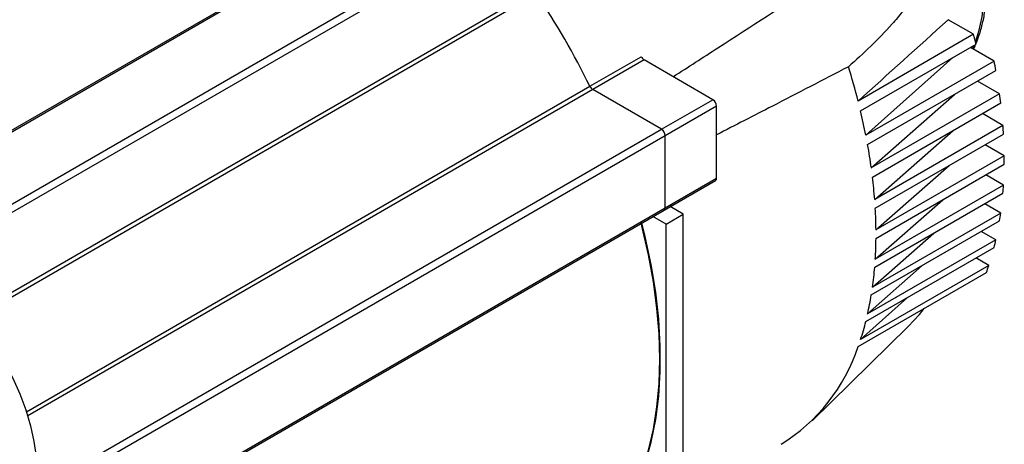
# Model space of a CAD drawing. Header units: millimetres. Extents: x 32176 to 34318, y 9875 to 11035.
# Tile 51 of 56: x 33544 to 33734, y 10838 to 10919. Entities that reach past the tile are written whole.
import ezdxf

# ---------------------------------------------------------------- set-up
doc = ezdxf.new("R2010")
doc.units = ezdxf.units.MM

msp = doc.modelspace()

# ---------------------------------------------------------------- linework, layer by layer
at = {"color": 7, "linetype": 'Continuous', "lineweight": 25}
for p, q in [((33524, 10873.23), (33642.79, 10941.81)), ((33643.5, 10940.58), (33524.7, 10872)), ((33593.22, 10927.41), (33511.48, 10880.22)), ((33593.15, 10927.03), (33511.98, 10880.17)), ((33534.5, 10862.32), (33643.5, 10925.24)), ((33643.77, 10924.45), (33535.07, 10861.69)), ((33728.08, 10916.65), (33723.19, 10919.47)), ((33728.08, 10916.65), (33705.8, 10903.79)), ((33706.28, 10901.88), (33728.55, 10914.74)), ((33732.04, 10911.5), (33727.49, 10914.13)), ((33728.12, 10914.5), (33727.88, 10913.9)), ((33654.05, 10906.63), (33663.95, 10912.34)), ((33664.51, 10911.71), (33654.61, 10906)), ((33677.79, 10904.04), (33664.51, 10911.71)), ((33707.29, 10897.21), (33724.07, 10912.15)), ((33732.04, 10911.5), (33707.29, 10897.21)), ((33707.64, 10895.38), (33732.39, 10909.67)), ((33545.35, 10843.87), (33654.05, 10906.63)), ((33654.61, 10906), (33545.61, 10843.07)), ((33667.89, 10898.33), (33654.61, 10906)), ((33733.1, 10905.17), (33728.85, 10907.63)), ((33667.89, 10898.33), (33677.79, 10904.04)), ((33733.1, 10905.17), (33708.35, 10890.88)), ((33708.35, 10890.88), (33724.38, 10905.04)), ((33678.5, 10902.82), (33668.6, 10897.1)), ((33678.5, 10888.94), (33678.5, 10902.82)), ((33708.58, 10889.12), (33733.33, 10903.41)), ((33733.75, 10899.08), (33729.79, 10901.37)), ((33549.1, 10829.75), (33667.89, 10898.33)), ((33733.75, 10899.08), (33709, 10884.79)), ((33668.6, 10897.1), (33549.81, 10828.52)), ((33668.6, 10883.22), (33668.6, 10897.1)), ((33709, 10884.79), (33724.14, 10898.11)), ((33709.11, 10883.1), (33733.86, 10897.38)), ((33734, 10893.22), (33730.33, 10895.34)), ((33734, 10893.22), (33709.25, 10878.93)), ((33709.25, 10877.3), (33734, 10891.59)), ((33709.25, 10878.93), (33723.39, 10891.34)), ((33668.6, 10883.22), (33678.5, 10888.94)), ((33733.86, 10887.59), (33730.47, 10889.55)), ((33668.39, 10882.76), (33678.29, 10888.48)), ((33733.86, 10887.59), (33709.11, 10873.3)), ((33709, 10871.73), (33733.75, 10886.02)), ((33549.81, 10814.64), (33668.6, 10883.22)), ((33672.06, 10881.96), (33669.53, 10883.42)), ((33709.11, 10873.3), (33722.14, 10884.74)), ((33733.33, 10882.18), (33730.22, 10883.98)), ((33549.6, 10814.19), (33668.39, 10882.76)), ((33668.74, 10880.04), (33666.21, 10881.5)), ((33668.74, 10880.04), (33672.06, 10881.96)), ((33672.06, 10828.88), (33672.06, 10881.96)), ((33733.33, 10882.18), (33708.58, 10867.89)), ((33668.74, 10826.96), (33668.74, 10880.04)), ((33708.35, 10866.39), (33733.1, 10880.68)), ((33708.58, 10867.89), (33720.38, 10878.3)), ((33732.39, 10877.01), (33729.57, 10878.63)), ((33707.29, 10861.28), (33732.04, 10875.57)), ((33732.39, 10877.01), (33707.64, 10862.72)), ((33731.02, 10872.08), (33728.51, 10873.53)), ((33731.02, 10872.08), (33706.28, 10857.79)), ((33707.64, 10862.72), (33718.11, 10872.02)), ((33705.8, 10856.43), (33730.55, 10870.72)), ((33706.28, 10857.79), (33715.33, 10865.92)), ((33696.91, 10842.14), (33715.49, 10860.3))]:
    msp.add_line(p, q, dxfattribs=at)
at = {"color": 7, "linetype": 'Continuous', "lineweight": 25, "flags": 128}
for points in [[(33708.13, 10973.42), (33710.79, 10970.77), (33713.35, 10967.89), (33715.79, 10964.83), (33718.09, 10961.59), (33720.24, 10958.22), (33722.21, 10954.74), (33723.99, 10951.16), (33725.56, 10947.54), (33726.92, 10943.88), (33728.05, 10940.23), (33728.94, 10936.62), (33729.58, 10933.06), (33729.98, 10929.59), (33730.12, 10926.25), (33730, 10923.05), (33729.64, 10920.02), (33729.02, 10917.18), (33728.42, 10915.28)], [(33662.7, 10828.97), (33664.17, 10832.58), (33665.37, 10836.44), (33666.32, 10840.53), (33667, 10844.84), (33667.4, 10849.35), (33667.54, 10854.03), (33667.4, 10858.87), (33667, 10863.85), (33666.32, 10868.94), (33665.37, 10874.12), (33664.17, 10879.38), (33663.92, 10880.35)], [(33663.96, 10880.2), (33664.17, 10879.38), (33665.37, 10874.12), (33666.32, 10868.94), (33667, 10863.85), (33667.4, 10858.87), (33667.54, 10854.03), (33667.4, 10849.35), (33667, 10844.84), (33666.32, 10840.53), (33665.37, 10836.44), (33664.17, 10832.58), (33662.7, 10828.97)], [(33663.31, 10830.1), (33664.74, 10833.92), (33665.9, 10838.01), (33666.77, 10842.35), (33667.35, 10846.9), (33667.64, 10851.66), (33667.64, 10856.6), (33667.35, 10861.7), (33666.77, 10866.93), (33665.9, 10872.27), (33664.74, 10877.69), (33664.1, 10880.28)], [(33526.12, 10869.15), (33528.49, 10867.62), (33530.84, 10865.81), (33533.12, 10863.73), (33535.32, 10861.41), (33537.4, 10858.88), (33539.34, 10856.17), (33541.12, 10853.31), (33542.7, 10850.35), (33544.08, 10847.31), (33545.23, 10844.24), (33546.14, 10841.18), (33546.8, 10838.16), (33547.2, 10835.22), (33547.33, 10832.4)], [(33715.49, 10860.3), (33717.66, 10862.65), (33718.56, 10863.79)]]:
    msp.add_lwpolyline(points, dxfattribs=at)
at = {"color": 7, "linetype": 'Continuous', "lineweight": 25}
for centre, radius, start, end in [((33516.82, 10839.27), 152.87, 26.1412, 33.8588), ((33608.24, 10885.97), 123.7, 13.4501, 14.3593), ((33665.3, 10912.97), 1.49, 204.9831, 237.7074), ((33620.29, 10889.48), 113.9, 10.2071, 11.1452), ((33580.37, 10871.64), 129.49, 14.3751, 17.4103), ((33655.41, 10907.26), 1.49, 204.9831, 237.7074), ((33676.96, 10902.75), 1.54, 2.6055, 57.3945), ((33630.33, 10891.07), 103.74, 6.8289, 7.8111), ((33590.68, 10874.22), 118.86, 11.1548, 13.4595), ((33667.06, 10897.03), 1.54, 2.6055, 57.3945), ((33640.51, 10892.07), 93.51, 3.26, 4.3027), ((33600.53, 10876.07), 108.84, 7.8224, 10.2182), ((33650.56, 10892.4), 83.45, 359.4393, 0.5607), ((33678.02, 10888.88), 0.48, 304.0564, 7.2558), ((33610.67, 10877.37), 98.61, 4.3159, 6.842), ((33660.22, 10892.07), 73.78, 355.2967, 356.5178), ((33668.11, 10883.17), 0.493, 305.0133, 6.2988), ((33668.12, 10883.16), 0.48, 304.0564, 7.2558), ((33620.83, 10878.04), 88.43, 0.5761, 3.2754), ((33669.26, 10891.07), 64.68, 350.7499, 352.0957), ((33630.72, 10878.04), 78.54, 356.5359, 359.4573), ((33677.46, 10889.48), 56.33, 345.7017, 347.2017), ((33640.1, 10877.37), 69.14, 352.1168, 355.3177), ((33684.63, 10887.4), 48.86, 340.0371, 341.726), ((33648.74, 10876.07), 60.39, 347.2263, 350.7745), ((33656.45, 10874.22), 52.47, 341.7543, 345.73), ((33672.55, 10867.41), 35.02, 301.656, 341.7325)]:
    msp.add_arc(centre, radius, start, end, dxfattribs=at)
for points, knots in [([(33728.52, 10914.84), (33728.73, 10915.35), (33729.25, 10916.61), (33729.85, 10918.81), (33730.35, 10921.41), (33730.65, 10924.15), (33730.74, 10927), (33730.63, 10929.95), (33730.33, 10932.97), (33729.83, 10936.04), (33729.16, 10939.14), (33728.31, 10942.24), (33727.32, 10945.28), (33726.21, 10948.19), (33725.12, 10950.73), (33724.08, 10952.95), (33722.97, 10955.14), (33722.12, 10956.65), (33721.64, 10957.51)], [0, 0, 0, 0, 0.046518, 0.115746, 0.18504, 0.254307, 0.32347, 0.392457, 0.461216, 0.529666, 0.597677, 0.664999, 0.7311, 0.794622, 0.854274, 0.896779, 0.9416, 1, 1, 1, 1]), ([(33697.83, 10926.34), (33699.46, 10927.17), (33701.11, 10927.95), (33704.44, 10929.39), (33706.12, 10930.04), (33708.69, 10930.87), (33709.56, 10931.13), (33711.31, 10931.55), (33712.2, 10931.73), (33713.54, 10931.88), (33713.99, 10931.92), (33714.9, 10931.93), (33715.36, 10931.91), (33716.04, 10931.8), (33716.27, 10931.75), (33716.73, 10931.62), (33716.96, 10931.53), (33717.41, 10931.29), (33717.62, 10931.14), (33717.93, 10930.83), (33718.02, 10930.71), (33718.19, 10930.45), (33718.26, 10930.3), (33718.38, 10929.98), (33718.42, 10929.82), (33718.47, 10929.48), (33718.48, 10929.31), (33718.49, 10928.8), (33718.44, 10928.47), (33718.32, 10927.85), (33718.23, 10927.56), (33718.04, 10926.99), (33717.93, 10926.72), (33717.7, 10926.19), (33717.58, 10925.93), (33717.32, 10925.42), (33717.19, 10925.18), (33716.78, 10924.46), (33716.5, 10924), (33715.61, 10922.66), (33714.99, 10921.82), (33713.71, 10920.2), (33713.04, 10919.41), (33711.03, 10917.14), (33709.64, 10915.71), (33706.82, 10912.97), (33705.38, 10911.66), (33703.93, 10910.39)], [0, 0, 0, 0, 0.125, 0.125, 0.25, 0.25, 0.3125, 0.3125, 0.375, 0.375, 0.40625, 0.40625, 0.4375, 0.4375, 0.453125, 0.453125, 0.46875, 0.46875, 0.484375, 0.484375, 0.492188, 0.492188, 0.5, 0.5, 0.507813, 0.507813, 0.515625, 0.515625, 0.53125, 0.53125, 0.546875, 0.546875, 0.5625, 0.5625, 0.578125, 0.578125, 0.59375, 0.59375, 0.625, 0.625, 0.6875, 0.6875, 0.75, 0.75, 0.875, 0.875, 1, 1, 1, 1]), ([(33670.12, 10908.47), (33673, 10910.33), (33682.23, 10916.3), (33691.47, 10922.25), (33697.83, 10926.34)], [0, 0, 0, 0, 0.311638, 1, 1, 1, 1]), ([(33728.07, 10913.79), (33728.13, 10913.89), (33728.28, 10914.17), (33728.39, 10914.49), (33728.47, 10914.69)], [0, 0, 0, 0, 0.35708, 1, 1, 1, 1]), ([(33703.93, 10910.39), (33699.04, 10907.85), (33690.57, 10903.47), (33682.08, 10899.11), (33678.5, 10897.27)], [0, 0, 0, 0, 0.577269, 1, 1, 1, 1])]:
    msp.add_open_spline(points, degree=3, knots=knots, dxfattribs=at)
msp.add_open_spline([(33705.8, 10903.79), (33711.61, 10909.01), (33717.4, 10914.24), (33723.19, 10919.47)], degree=3, dxfattribs=at)

doc.saveas('drawing.dxf')
